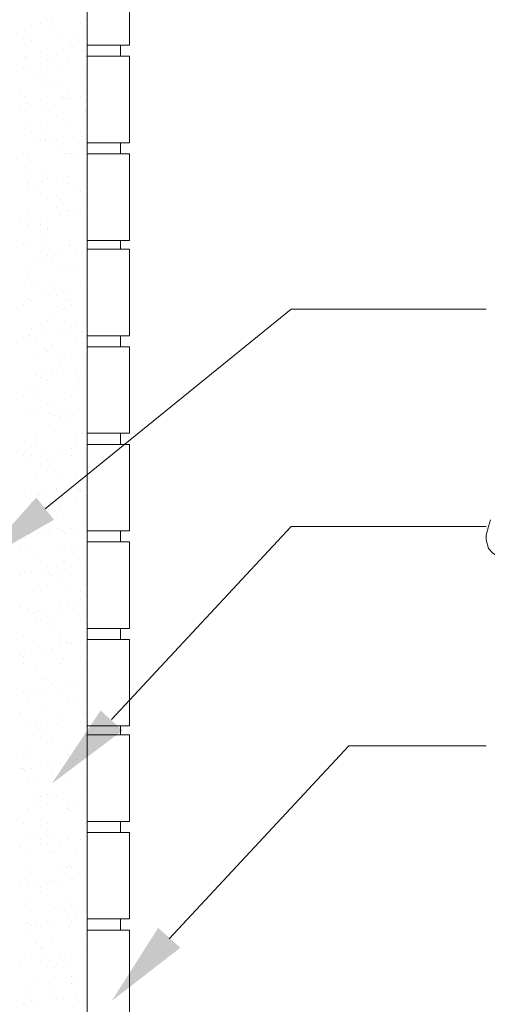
# Model space of a CAD drawing. Header units: metres. Extents: x -18 to 342, y 4 to 63.
# Tile 165 of 173: x 299.85 to 301.88, y 44.29 to 48.56. Entities that reach past the tile are written whole.
import ezdxf

# ---------------------------------------------------------------- set-up
doc = ezdxf.new("R2010")
doc.units = ezdxf.units.M
doc.header["$MEASUREMENT"] = 0
for name, color, linetype in [('PDF_hatch-borshi', 7, 'Continuous'), ('PDF_kaff', 7, 'Continuous'), ('PDF_textt', 7, 'Continuous')]:
    doc.layers.add(name, color=color, linetype=linetype)

msp = doc.modelspace()

# ---------------------------------------------------------------- linework, layer by layer
at = {"layer": 'PDF_hatch-borshi', "lineweight": 18}
for points in [[(299.9003, 48.538), (299.9003, 48.538)], [(299.9388, 48.5477), (299.9388, 48.5477)], [(299.9388, 48.5477), (299.9388, 48.5477)], [(299.987, 48.5573), (299.987, 48.5573)], [(300.1122, 48.5477), (300.1122, 48.5477)], [(299.9966, 48.5188), (299.9966, 48.5188)], [(299.8618, 48.4803), (299.8618, 48.4803)], [(299.8714, 48.4899), (299.8714, 48.4899)], [(299.9003, 48.4706), (299.9003, 48.4706)], [(300.0351, 48.4899), (300.0351, 48.4899)], [(300.064, 48.461), (300.064, 48.461)], [(300.0737, 48.4514), (300.0737, 48.4514)], [(300.0833, 48.4899), (300.0833, 48.4899)], [(300.1026, 48.4706), (300.1026, 48.4706)], [(299.9388, 48.4225), (299.9388, 48.4225)], [(300.0062, 48.4128), (300.0062, 48.4128)], [(300.1218, 48.4225), (300.1218, 48.4225)], [(299.8714, 48.4032), (299.8714, 48.4032)], [(299.8714, 48.3647), (299.8714, 48.3647)], [(299.881, 48.3936), (299.881, 48.3936)], [(299.9677, 48.3839), (299.9677, 48.3839)], [(299.9966, 48.3839), (299.9966, 48.3839)], [(300.0351, 48.3647), (300.0351, 48.3647)], [(300.0544, 48.3936), (300.0544, 48.3936)], [(300.1315, 48.4032), (300.1315, 48.4032)], [(299.8618, 48.355), (299.8618, 48.355)], [(299.9292, 48.3262), (299.9292, 48.3262)], [(299.9388, 48.3454), (299.9388, 48.3454)], [(300.1315, 48.3262), (300.1315, 48.3262)], [(299.9485, 48.2973), (299.9485, 48.2973)], [(299.9581, 48.3069), (299.9581, 48.3069)], [(300.1218, 48.2973), (300.1218, 48.2973)], [(299.8521, 48.2491), (299.8521, 48.2491)], [(299.9966, 48.278), (299.9966, 48.278)], [(300.0159, 48.2684), (300.0159, 48.2684)], [(300.0544, 48.2491), (300.0544, 48.2491)], [(299.8714, 48.2298), (299.8714, 48.2298)], [(299.881, 48.2009), (299.881, 48.2009)], [(299.9388, 48.2106), (299.9388, 48.2106)], [(300.0255, 48.2202), (300.0255, 48.2202)], [(300.0351, 48.2298), (300.0351, 48.2298)], [(300.0544, 48.2202), (300.0544, 48.2202)], [(300.0737, 48.2202), (300.0737, 48.2202)], [(300.1122, 48.2298), (300.1122, 48.2298)], [(299.8521, 48.1913), (299.8521, 48.1913)], [(299.8714, 48.1624), (299.8714, 48.1624)], [(299.9485, 48.1624), (299.9485, 48.1624)], [(299.9774, 48.1624), (299.9774, 48.1624)], [(300.1315, 48.1721), (300.1315, 48.1721)], [(300.1315, 48.1624), (300.1315, 48.1624)], [(300.0062, 48.1432), (300.0062, 48.1432)], [(299.8714, 48.1046), (299.8714, 48.1046)], [(299.9003, 48.0757), (299.9003, 48.0757)], [(299.9388, 48.1046), (299.9388, 48.1046)], [(299.9485, 48.0854), (299.9485, 48.0854)], [(300.0448, 48.1046), (300.0448, 48.1046)], [(300.1122, 48.0757), (300.1122, 48.0757)], [(299.9099, 48.0372), (299.9099, 48.0372)], [(299.9388, 48.0372), (299.9388, 48.0372)], [(299.9581, 48.0372), (299.9581, 48.0372)], [(299.9966, 48.0468), (299.9966, 48.0468)], [(300.0062, 48.0372), (300.0062, 48.0372)], [(300.0833, 48.0565), (300.0833, 48.0565)], [(300.1218, 48.0565), (300.1218, 48.0565)], [(300.1315, 48.0468), (300.1315, 48.0468)], [(300.0351, 47.9987), (300.0351, 47.9987)], [(299.8618, 47.9794), (299.8618, 47.9794)], [(299.881, 47.9794), (299.881, 47.9794)], [(300.0448, 47.9794), (300.0448, 47.9794)], [(300.064, 47.9794), (300.064, 47.9794)], [(300.0737, 47.9794), (300.0737, 47.9794)], [(300.0833, 47.9698), (300.0833, 47.9698)], [(299.8714, 47.9216), (299.8714, 47.9216)], [(299.8907, 47.912), (299.8907, 47.912)], [(299.9581, 47.912), (299.9581, 47.912)], [(299.9581, 47.912), (299.9581, 47.912)], [(300.1411, 47.9216), (300.1411, 47.9216)], [(299.881, 47.8639), (299.881, 47.8639)], [(299.881, 47.8542), (299.881, 47.8542)], [(299.9485, 47.8542), (299.9485, 47.8542)], [(299.9677, 47.8735), (299.9677, 47.8735)], [(300.0062, 47.8735), (300.0062, 47.8735)], [(300.0544, 47.8831), (300.0544, 47.8831)], [(300.0544, 47.8542), (300.0544, 47.8542)], [(299.881, 47.835), (299.881, 47.835)], [(299.9099, 47.8157), (299.9099, 47.8157)], [(300.0833, 47.835), (300.0833, 47.835)], [(300.1122, 47.8157), (300.1122, 47.8157)], [(299.9677, 47.7868), (299.9677, 47.7868)], [(300.0062, 47.7964), (300.0062, 47.7964)], [(300.0255, 47.7868), (300.0255, 47.7868)], [(299.881, 47.729), (299.881, 47.729)], [(300.0062, 47.7483), (300.0062, 47.7483)], [(300.0544, 47.729), (300.0544, 47.729)], [(300.0833, 47.729), (300.0833, 47.729)], [(299.8521, 47.6905), (299.8521, 47.6905)], [(299.8907, 47.6905), (299.8907, 47.6905)], [(299.9388, 47.7001), (299.9388, 47.7001)], [(300.0255, 47.7098), (300.0255, 47.7098)], [(300.064, 47.7098), (300.064, 47.7098)], [(300.1122, 47.7194), (300.1122, 47.7194)], [(299.881, 47.6712), (299.881, 47.6712)], [(299.9388, 47.6712), (299.9388, 47.6712)], [(299.9677, 47.6616), (299.9677, 47.6616)], [(299.9677, 47.652), (299.9677, 47.652)], [(299.8907, 47.6038), (299.8907, 47.6038)], [(299.9485, 47.6134), (299.9485, 47.6134)], [(299.9581, 47.6038), (299.9581, 47.6038)], [(300.064, 47.6038), (300.064, 47.6038)], [(299.8618, 47.5845), (299.8618, 47.5845)], [(300.0159, 47.5557), (300.0159, 47.5557)], [(300.064, 47.5845), (300.064, 47.5845)], [(300.1218, 47.5557), (300.1218, 47.5557)], [(299.9099, 47.5268), (299.9099, 47.5268)], [(299.9485, 47.5268), (299.9485, 47.5268)], [(299.9677, 47.5364), (299.9677, 47.5364)], [(299.9966, 47.5364), (299.9966, 47.5364)], [(300.0929, 47.546), (300.0929, 47.546)], [(299.8907, 47.4786), (299.8907, 47.4786)], [(299.987, 47.5075), (299.987, 47.5075)], [(300.0159, 47.4882), (300.0159, 47.4882)], [(300.064, 47.4786), (300.064, 47.4786)], [(300.0833, 47.4882), (300.0833, 47.4882)], [(300.0929, 47.4786), (300.0929, 47.4786)], [(299.881, 47.4401), (299.881, 47.4401)], [(299.9003, 47.4208), (299.9003, 47.4208)], [(299.9099, 47.4208), (299.9099, 47.4208)], [(299.9774, 47.4112), (299.9774, 47.4112)], [(300.1122, 47.4208), (300.1122, 47.4208)], [(299.881, 47.3534), (299.881, 47.3534)], [(299.9003, 47.3438), (299.9003, 47.3438)], [(299.9581, 47.3727), (299.9581, 47.3727)], [(299.9774, 47.363), (299.9774, 47.363)], [(300.0062, 47.363), (300.0062, 47.363)], [(300.0448, 47.3438), (300.0448, 47.3438)], [(300.064, 47.3727), (300.064, 47.3727)], [(300.064, 47.3534), (300.064, 47.3534)], [(299.8618, 47.3245), (299.8618, 47.3245)], [(300.0159, 47.3149), (300.0159, 47.3149)], [(300.0351, 47.3052), (300.0351, 47.3052)], [(300.0737, 47.3245), (300.0737, 47.3245)], [(299.9677, 47.2571), (299.9677, 47.2571)], [(299.9774, 47.286), (299.9774, 47.286)], [(299.9003, 47.2186), (299.9003, 47.2186)], [(300.0737, 47.2282), (300.0737, 47.2282)], [(300.0929, 47.2475), (300.0929, 47.2475)], [(299.8618, 47.18), (299.8618, 47.18)], [(299.8907, 47.1897), (299.8907, 47.1897)], [(299.8907, 47.18), (299.8907, 47.18)], [(299.8907, 47.18), (299.8907, 47.18)], [(299.9485, 47.1897), (299.9485, 47.1897)], [(300.0351, 47.1993), (300.0351, 47.1993)], [(300.064, 47.2089), (300.064, 47.2089)], [(300.0929, 47.18), (300.0929, 47.18)], [(300.1218, 47.2089), (300.1218, 47.2089)], [(299.9196, 47.1608), (299.9196, 47.1608)], [(299.9581, 47.1319), (299.9581, 47.1319)], [(299.987, 47.1511), (299.987, 47.1511)], [(300.1218, 47.1608), (300.1218, 47.1608)], [(299.9099, 47.0934), (299.9099, 47.0934)], [(299.9677, 47.1223), (299.9677, 47.1223)], [(300.0159, 47.0934), (300.0159, 47.0934)], [(300.0737, 47.0934), (300.0737, 47.0934)], [(300.0255, 47.0645), (300.0255, 47.0645)], [(300.1315, 47.0452), (300.1315, 47.0452)], [(299.9196, 47.0163), (299.9196, 47.0163)], [(299.9388, 47.0067), (299.9388, 47.0067)], [(299.9485, 47.0163), (299.9485, 47.0163)], [(299.9677, 46.997), (299.9677, 46.997)], [(299.987, 47.0259), (299.987, 47.0259)], [(300.0062, 47.0259), (300.0062, 47.0259)], [(300.0929, 47.0356), (300.0929, 47.0356)], [(300.0929, 47.0067), (300.0929, 47.0067)], [(300.1026, 46.997), (300.1026, 46.997)], [(299.9099, 46.9682), (299.9099, 46.9682)], [(300.0833, 46.9682), (300.0833, 46.9682)], [(299.8618, 46.9296), (299.8618, 46.9296)], [(299.8907, 46.9489), (299.8907, 46.9489)], [(299.9099, 46.9393), (299.9099, 46.9393)], [(300.0737, 46.9296), (300.0737, 46.9296)], [(299.9677, 46.8911), (299.9677, 46.8911)], [(299.9966, 46.9007), (299.9966, 46.9007)], [(299.8907, 46.8429), (299.8907, 46.8429)], [(299.9099, 46.8429), (299.9099, 46.8429)], [(299.9774, 46.8526), (299.9774, 46.8526)], [(299.9966, 46.8429), (299.9966, 46.8429)], [(300.0159, 46.8622), (300.0159, 46.8622)], [(300.0255, 46.8333), (300.0255, 46.8333)], [(300.064, 46.8622), (300.064, 46.8622)], [(300.0833, 46.8429), (300.0833, 46.8429)], [(300.0255, 46.8237), (300.0255, 46.8237)], [(300.0448, 46.8141), (300.0448, 46.8141)], [(299.9196, 46.7659), (299.9196, 46.7659)], [(299.9966, 46.7755), (299.9966, 46.7755)], [(300.0929, 46.7659), (300.0929, 46.7659)], [(300.1218, 46.7659), (300.1218, 46.7659)], [(299.9003, 46.7081), (299.9003, 46.7081)], [(299.9196, 46.7177), (299.9196, 46.7177)], [(300.0737, 46.6985), (300.0737, 46.6985)], [(300.0929, 46.7177), (300.0929, 46.7177)], [(300.1315, 46.6985), (300.1315, 46.6985)], [(299.8618, 46.6696), (299.8618, 46.6696)], [(299.8714, 46.66), (299.8714, 46.66)], [(299.9003, 46.6696), (299.9003, 46.6696)], [(299.9485, 46.6792), (299.9485, 46.6792)], [(300.0351, 46.6888), (300.0351, 46.6888)], [(300.0448, 46.6792), (300.0448, 46.6792)], [(300.0737, 46.6696), (300.0737, 46.6696)], [(299.9677, 46.6503), (299.9677, 46.6503)], [(299.9774, 46.6311), (299.9774, 46.6311)], [(299.9966, 46.6503), (299.9966, 46.6503)], [(299.9196, 46.5925), (299.9196, 46.5925)], [(299.9677, 46.6022), (299.9677, 46.6022)], [(300.0351, 46.5829), (300.0351, 46.5829)], [(300.0929, 46.5925), (300.0929, 46.5925)], [(300.1315, 46.5347), (300.1315, 46.5347)], [(299.9003, 46.5155), (299.9003, 46.5155)], [(299.9196, 46.5059), (299.9196, 46.5059)], [(299.9292, 46.4962), (299.9292, 46.4962)], [(299.9581, 46.5155), (299.9581, 46.5155)], [(300.0062, 46.5251), (300.0062, 46.5251)], [(300.0062, 46.5155), (300.0062, 46.5155)], [(300.1026, 46.5251), (300.1026, 46.5251)], [(300.1026, 46.5251), (300.1026, 46.5251)], [(300.1026, 46.5155), (300.1026, 46.5155)], [(300.1122, 46.5155), (300.1122, 46.5155)], [(300.1315, 46.4962), (300.1315, 46.4962)], [(299.9003, 46.4673), (299.9003, 46.4673)], [(299.9196, 46.4577), (299.9196, 46.4577)], [(299.9292, 46.4673), (299.9292, 46.4673)], [(300.0929, 46.4673), (300.0929, 46.4673)], [(299.9677, 46.3999), (299.9677, 46.3999)], [(300.0062, 46.3999), (300.0062, 46.3999)], [(300.0255, 46.4384), (300.0255, 46.4384)], [(299.8907, 46.3325), (299.8907, 46.3325)], [(299.9292, 46.3325), (299.9292, 46.3325)], [(299.9485, 46.3518), (299.9485, 46.3518)], [(299.9774, 46.3325), (299.9774, 46.3325)], [(299.987, 46.3421), (299.987, 46.3421)], [(300.0159, 46.3518), (300.0159, 46.3518)], [(300.0351, 46.3421), (300.0351, 46.3421)], [(300.0448, 46.3325), (300.0448, 46.3325)], [(300.0737, 46.3518), (300.0737, 46.3518)], [(300.1026, 46.3421), (300.1026, 46.3421)], [(299.8521, 46.2747), (299.8521, 46.2747)], [(299.8714, 46.2747), (299.8714, 46.2747)], [(300.0159, 46.2747), (300.0159, 46.2747)], [(300.0737, 46.2747), (300.0737, 46.2747)], [(300.1026, 46.2747), (300.1026, 46.2747)], [(299.9099, 46.2265), (299.9099, 46.2265)], [(299.9388, 46.2073), (299.9388, 46.2073)], [(300.0062, 46.188), (300.0062, 46.188)], [(300.0737, 46.188), (300.0737, 46.188)], [(300.1026, 46.2169), (300.1026, 46.2169)], [(300.1315, 46.1977), (300.1315, 46.1977)], [(299.8521, 46.1495), (299.8521, 46.1495)], [(299.8714, 46.1591), (299.8714, 46.1591)], [(299.9003, 46.1591), (299.9003, 46.1591)], [(299.9581, 46.1688), (299.9581, 46.1688)], [(299.9774, 46.1591), (299.9774, 46.1591)], [(299.987, 46.1495), (299.987, 46.1495)], [(300.0351, 46.1688), (300.0351, 46.1688)], [(300.0448, 46.1784), (300.0448, 46.1784)], [(299.9292, 46.111), (299.9292, 46.111)], [(300.0159, 46.1399), (300.0159, 46.1399)], [(300.0448, 46.1013), (300.0448, 46.1013)], [(300.1315, 46.111), (300.1315, 46.111)], [(299.9388, 46.0821), (299.9388, 46.0821)], [(300.1122, 46.0821), (300.1122, 46.0821)], [(299.8521, 46.0243), (299.8521, 46.0243)], [(299.8521, 46.0147), (299.8521, 46.0147)], [(300.0255, 46.0147), (300.0255, 46.0147)], [(300.0544, 46.0243), (300.0544, 46.0243)], [(300.1026, 46.0243), (300.1026, 46.0243)], [(300.1122, 46.0436), (300.1122, 46.0436)], [(300.1218, 46.0243), (300.1218, 46.0243)], [(300.1411, 46.0243), (300.1411, 46.0243)], [(299.881, 46.005), (299.881, 46.005)], [(299.9099, 45.9858), (299.9099, 45.9858)], [(299.9292, 45.9954), (299.9292, 45.9954)], [(299.9581, 46.005), (299.9581, 46.005)], [(300.0159, 46.005), (300.0159, 46.005)], [(300.0833, 46.005), (300.0833, 46.005)], [(299.9196, 45.9665), (299.9196, 45.9665)], [(299.9388, 45.9569), (299.9388, 45.9569)], [(299.9774, 45.9472), (299.9774, 45.9472)], [(300.1122, 45.9569), (300.1122, 45.9569)], [(299.8618, 45.8895), (299.8618, 45.8895)], [(299.9774, 45.9184), (299.9774, 45.9184)], [(300.0255, 45.8895), (300.0255, 45.8895)], [(299.9099, 45.8606), (299.9099, 45.8606)], [(300.0448, 45.8606), (300.0448, 45.8606)], [(300.0544, 45.8509), (300.0544, 45.8509)], [(300.0737, 45.8509), (300.0737, 45.8509)], [(300.1122, 45.8606), (300.1122, 45.8606)], [(299.8521, 45.8028), (299.8521, 45.8028)], [(299.9003, 45.822), (299.9003, 45.822)], [(299.9292, 45.8413), (299.9292, 45.8413)], [(299.9485, 45.8317), (299.9485, 45.8317)], [(299.987, 45.8317), (299.987, 45.8317)], [(300.0255, 45.8413), (300.0255, 45.8413)], [(300.1218, 45.8317), (300.1218, 45.8317)], [(300.1411, 45.8413), (300.1411, 45.8413)], [(299.8618, 45.7931), (299.8618, 45.7931)], [(299.8618, 45.7643), (299.8618, 45.7643)], [(300.0255, 45.7643), (300.0255, 45.7643)], [(300.0351, 45.7835), (300.0351, 45.7835)], [(300.1122, 45.7931), (300.1122, 45.7931)], [(299.9196, 45.7354), (299.9196, 45.7354)], [(299.9485, 45.7065), (299.9485, 45.7065)], [(299.9581, 45.6968), (299.9581, 45.6968)], [(299.987, 45.6776), (299.987, 45.6776)], [(299.987, 45.6776), (299.987, 45.6776)], [(300.0448, 45.6776), (300.0448, 45.6776)], [(300.0833, 45.6776), (300.0833, 45.6776)], [(300.1218, 45.7065), (300.1218, 45.7065)], [(300.1411, 45.6872), (300.1411, 45.6872)], [(299.8618, 45.639), (299.8618, 45.639)], [(299.8714, 45.6487), (299.8714, 45.6487)], [(299.9099, 45.6583), (299.9099, 45.6583)], [(299.9581, 45.6583), (299.9581, 45.6583)], [(299.9966, 45.6679), (299.9966, 45.6679)], [(300.0351, 45.639), (300.0351, 45.639)], [(299.881, 45.6198), (299.881, 45.6198)], [(300.0544, 45.6102), (300.0544, 45.6102)], [(300.0833, 45.6198), (300.0833, 45.6198)], [(299.8521, 45.5524), (299.8521, 45.5524)], [(299.9581, 45.5813), (299.9581, 45.5813)], [(300.1218, 45.5813), (300.1218, 45.5813)], [(300.1218, 45.5524), (300.1218, 45.5524)], [(300.1315, 45.5427), (300.1315, 45.5427)], [(299.8714, 45.5138), (299.8714, 45.5138)], [(300.0159, 45.5331), (300.0159, 45.5331)], [(300.0159, 45.5042), (300.0159, 45.5042)], [(300.0351, 45.5138), (300.0351, 45.5138)], [(300.0351, 45.5138), (300.0351, 45.5138)], [(300.1122, 45.5138), (300.1122, 45.5138)], [(299.9196, 45.4946), (299.9196, 45.4946)], [(299.9292, 45.4849), (299.9292, 45.4849)], [(299.9292, 45.4849), (299.9292, 45.4849)], [(299.9677, 45.4946), (299.9677, 45.4946)], [(299.9388, 45.4464), (299.9388, 45.4464)], [(299.9581, 45.4561), (299.9581, 45.4561)], [(299.987, 45.4368), (299.987, 45.4368)], [(300.1315, 45.4561), (300.1315, 45.4561)], [(300.1411, 45.4464), (300.1411, 45.4464)], [(299.8714, 45.3886), (299.8714, 45.3886)], [(300.0448, 45.3886), (300.0448, 45.3886)], [(299.8618, 45.3694), (299.8618, 45.3694)], [(299.8907, 45.3501), (299.8907, 45.3501)], [(299.9966, 45.3308), (299.9966, 45.3308)], [(300.0255, 45.3308), (300.0255, 45.3308)], [(300.0544, 45.3694), (300.0544, 45.3694)], [(300.064, 45.3694), (300.064, 45.3694)], [(300.064, 45.3597), (300.064, 45.3597)], [(300.0833, 45.3405), (300.0833, 45.3405)], [(300.0929, 45.3501), (300.0929, 45.3501)], [(300.1315, 45.3308), (300.1315, 45.3308)], [(299.8521, 45.3116), (299.8521, 45.3116)], [(299.8618, 45.3116), (299.8618, 45.3116)], [(299.8714, 45.302), (299.8714, 45.302)], [(299.9003, 45.3116), (299.9003, 45.3116)], [(299.9677, 45.3212), (299.9677, 45.3212)], [(300.1218, 45.3116), (300.1218, 45.3116)], [(299.881, 45.2634), (299.881, 45.2634)], [(299.9292, 45.2538), (299.9292, 45.2538)], [(299.987, 45.2827), (299.987, 45.2827)], [(300.0448, 45.2634), (300.0448, 45.2634)], [(299.9099, 45.2056), (299.9099, 45.2056)], [(300.1218, 45.2056), (300.1218, 45.2056)], [(300.1411, 45.2056), (300.1411, 45.2056)], [(299.9388, 45.1864), (299.9388, 45.1864)], [(299.9677, 45.196), (299.9677, 45.196)], [(299.9677, 45.1575), (299.9677, 45.1575)], [(299.9966, 45.196), (299.9966, 45.196)], [(300.0062, 45.1864), (300.0062, 45.1864)], [(300.0544, 45.1671), (300.0544, 45.1671)], [(300.0833, 45.1671), (300.0833, 45.1671)], [(299.881, 45.1382), (299.881, 45.1382)], [(299.881, 45.1382), (299.881, 45.1382)], [(299.9099, 45.1479), (299.9099, 45.1479)], [(300.0448, 45.119), (300.0448, 45.119)], [(300.0544, 45.1382), (300.0544, 45.1382)], [(300.064, 45.1286), (300.064, 45.1286)], [(299.8618, 45.0708), (299.8618, 45.0708)], [(299.9677, 45.0708), (299.9677, 45.0708)], [(299.9677, 45.0419), (299.9677, 45.0419)], [(300.1315, 45.0708), (300.1315, 45.0708)], [(300.1411, 45.0612), (300.1411, 45.0612)], [(299.8907, 45.0034), (299.8907, 45.0034)], [(299.9292, 45.013), (299.9292, 45.013)], [(299.9388, 45.0034), (299.9388, 45.0034)], [(299.9966, 45.0226), (299.9966, 45.0226)], [(300.0255, 44.9938), (300.0255, 44.9938)], [(300.0544, 45.0034), (300.0544, 45.0034)], [(300.1122, 45.0034), (300.1122, 45.0034)], [(299.8521, 44.9649), (299.8521, 44.9649)], [(299.8907, 44.9552), (299.8907, 44.9552)], [(299.9388, 44.9841), (299.9388, 44.9841)], [(299.9677, 44.9841), (299.9677, 44.9841)], [(299.9774, 44.9456), (299.9774, 44.9456)], [(299.9966, 44.9456), (299.9966, 44.9456)], [(300.0929, 44.9552), (300.0929, 44.9552)], [(299.8907, 44.8782), (299.8907, 44.8782)], [(300.0159, 44.8782), (300.0159, 44.8782)], [(300.0448, 44.8589), (300.0448, 44.8589)], [(300.0544, 44.8782), (300.0544, 44.8782)], [(300.064, 44.8878), (300.064, 44.8878)], [(300.0737, 44.8782), (300.0737, 44.8782)], [(299.8714, 44.83), (299.8714, 44.83)], [(299.881, 44.8204), (299.881, 44.8204)], [(299.9774, 44.8204), (299.9774, 44.8204)], [(299.9966, 44.8204), (299.9966, 44.8204)], [(300.0351, 44.8204), (300.0351, 44.8204)], [(300.0833, 44.83), (300.0833, 44.83)], [(300.1315, 44.83), (300.1315, 44.83)], [(299.8521, 44.8011), (299.8521, 44.8011)], [(299.9099, 44.8108), (299.9099, 44.8108)], [(299.9388, 44.7915), (299.9388, 44.7915)], [(299.8907, 44.753), (299.8907, 44.753)], [(299.9388, 44.7722), (299.9388, 44.7722)], [(300.064, 44.753), (300.064, 44.753)], [(299.8714, 44.7145), (299.8714, 44.7145)], [(299.8907, 44.6952), (299.8907, 44.6952)], [(299.987, 44.6952), (299.987, 44.6952)], [(299.9966, 44.7048), (299.9966, 44.7048)], [(300.0159, 44.6952), (300.0159, 44.6952)], [(300.0737, 44.7145), (300.0737, 44.7145)], [(300.1026, 44.6952), (300.1026, 44.6952)], [(299.9677, 44.647), (299.9677, 44.647)], [(300.0544, 44.6567), (300.0544, 44.6567)], [(300.0737, 44.647), (300.0737, 44.647)], [(300.0929, 44.6567), (300.0929, 44.6567)], [(299.881, 44.6374), (299.881, 44.6374)], [(299.9003, 44.6278), (299.9003, 44.6278)], [(299.9196, 44.6374), (299.9196, 44.6374)], [(299.9966, 44.6278), (299.9966, 44.6278)], [(300.064, 44.6278), (300.064, 44.6278)], [(299.8714, 44.5892), (299.8714, 44.5892)], [(299.987, 44.57), (299.987, 44.57)], [(300.1315, 44.5892), (300.1315, 44.5892)], [(299.9196, 44.5507), (299.9196, 44.5507)], [(299.9388, 44.5315), (299.9388, 44.5315)], [(299.9485, 44.5315), (299.9485, 44.5315)], [(300.1218, 44.5507), (300.1218, 44.5507)], [(299.9003, 44.5026), (299.9003, 44.5026)], [(299.9388, 44.4737), (299.9388, 44.4737)], [(299.9485, 44.5122), (299.9485, 44.5122)], [(299.9774, 44.4737), (299.9774, 44.4737)], [(300.0255, 44.4833), (300.0255, 44.4833)], [(300.0737, 44.5026), (300.0737, 44.5026)], [(300.1218, 44.4929), (300.1218, 44.4929)], [(299.8521, 44.464), (299.8521, 44.464)], [(299.9966, 44.4448), (299.9966, 44.4448)], [(300.0062, 44.464), (300.0062, 44.464)], [(300.0448, 44.464), (300.0448, 44.464)], [(300.0737, 44.4063), (300.0737, 44.4063)], [(300.0833, 44.3966), (300.0833, 44.3966)], [(299.8714, 44.3485), (299.8714, 44.3485)], [(299.9099, 44.3774), (299.9099, 44.3774)], [(299.9774, 44.3774), (299.9774, 44.3774)], [(299.9966, 44.3677), (299.9966, 44.3677)], [(300.0737, 44.3774), (300.0737, 44.3774)], [(299.8907, 44.3388), (299.8907, 44.3388)], [(299.9966, 44.3099), (299.9966, 44.3099)], [(300.0062, 44.3099), (300.0062, 44.3099)], [(300.0351, 44.3099), (300.0351, 44.3099)], [(300.0929, 44.3196), (300.0929, 44.3196)], [(299.8618, 44.2907), (299.8618, 44.2907)], [(299.9003, 44.3003), (299.9003, 44.3003)], [(299.9099, 44.3003), (299.9099, 44.3003)], [(300.1026, 44.3003), (300.1026, 44.3003)]]:
    msp.add_lwpolyline(points, dxfattribs=at)
at = {"layer": 'PDF_kaff', "lineweight": 20}
for points in [[(300.1411, 51.6682), (300.1411, 42.22), (300.3241, 42.22), (300.3241, 42.3163), (300.3241, 44.1847), (300.1411, 44.1847)], [(300.1411, 48.827), (300.3241, 48.827), (300.3241, 48.4514), (300.1411, 48.4514)], [(300.2855, 48.4514), (300.2855, 48.4032)], [(300.1411, 48.4032), (300.3241, 48.4032), (300.3241, 48.0276), (300.1411, 48.0276)], [(300.2855, 48.0276), (300.2855, 47.9794)], [(300.1411, 47.9794), (300.3241, 47.9794), (300.3241, 47.6038), (300.1411, 47.6038)], [(300.2855, 47.6038), (300.2855, 47.5653)], [(300.3241, 47.1897), (300.1411, 47.1897), (300.3241, 47.1897), (300.3241, 47.5653), (300.1411, 47.5653)], [(300.2855, 47.1897), (300.2855, 47.1415)], [(300.1411, 47.1415), (300.3241, 47.1415), (300.3241, 46.7659), (300.1411, 46.7659)], [(300.2855, 46.7659), (300.2855, 46.7177)], [(300.1411, 46.7177), (300.3241, 46.7177), (300.3241, 46.3421), (300.1411, 46.3421)], [(300.2855, 46.3421), (300.2855, 46.294)], [(300.1411, 46.294), (300.3241, 46.294), (300.3241, 45.9184), (300.1411, 45.9184)], [(300.2855, 45.9184), (300.2855, 45.8702)], [(300.1411, 45.8702), (300.3241, 45.8702), (300.3241, 45.4946), (300.1411, 45.4946)], [(300.2855, 45.4946), (300.2855, 45.4561)], [(300.1411, 45.4561), (300.3241, 45.4561), (300.3241, 45.0804), (300.1411, 45.0804)], [(300.2855, 45.0804), (300.2855, 45.0323)], [(300.1411, 45.0323), (300.3241, 45.0323), (300.3241, 44.6567), (300.1411, 44.6567)], [(300.2855, 44.6567), (300.2855, 44.6085)], [(300.1411, 44.6085), (300.3241, 44.6085), (300.3241, 44.2329), (300.1411, 44.2329)]]:
    msp.add_lwpolyline(points, dxfattribs=at)
at = {"layer": 'PDF_textt', "lineweight": 20}
for points in [[(299.9581, 46.4384), (301.0272, 47.3052), (301.8747, 47.3052)], [(302.1733, 46.3421), (302.154, 46.3999), (302.1347, 46.4673), (302.154, 46.477), (302.1636, 46.3999), (302.1733, 46.3518), (302.1733, 46.3421), (302.1636, 46.3132), (302.1636, 46.3036), (302.1347, 46.2651), (302.0962, 46.2362), (302.0384, 46.2169), (301.9999, 46.2169), (301.971, 46.2169), (301.9325, 46.2265), (301.9036, 46.2458), (301.8843, 46.2651), (301.8747, 46.3036), (301.8747, 46.3229), (301.8843, 46.3614), (301.894, 46.3903)], [(300.247, 45.5235), (301.0272, 46.3614), (301.8747, 46.3614)], [(300.4974, 44.57), (301.2776, 45.4079), (301.8747, 45.4079)]]:
    msp.add_lwpolyline(points, dxfattribs=at)
at = {"layer": 'PDF_textt', "transparency": 33554559}
for points in [[(299.9966, 46.3903), (299.6595, 46.1977), (299.9196, 46.4866)], [(300.2952, 45.4753), (299.987, 45.2442), (300.1989, 45.562)], [(300.5456, 44.5315), (300.247, 44.3003), (300.4493, 44.6181)]]:
    msp.add_solid(points, dxfattribs=at)

doc.saveas('drawing.dxf')
